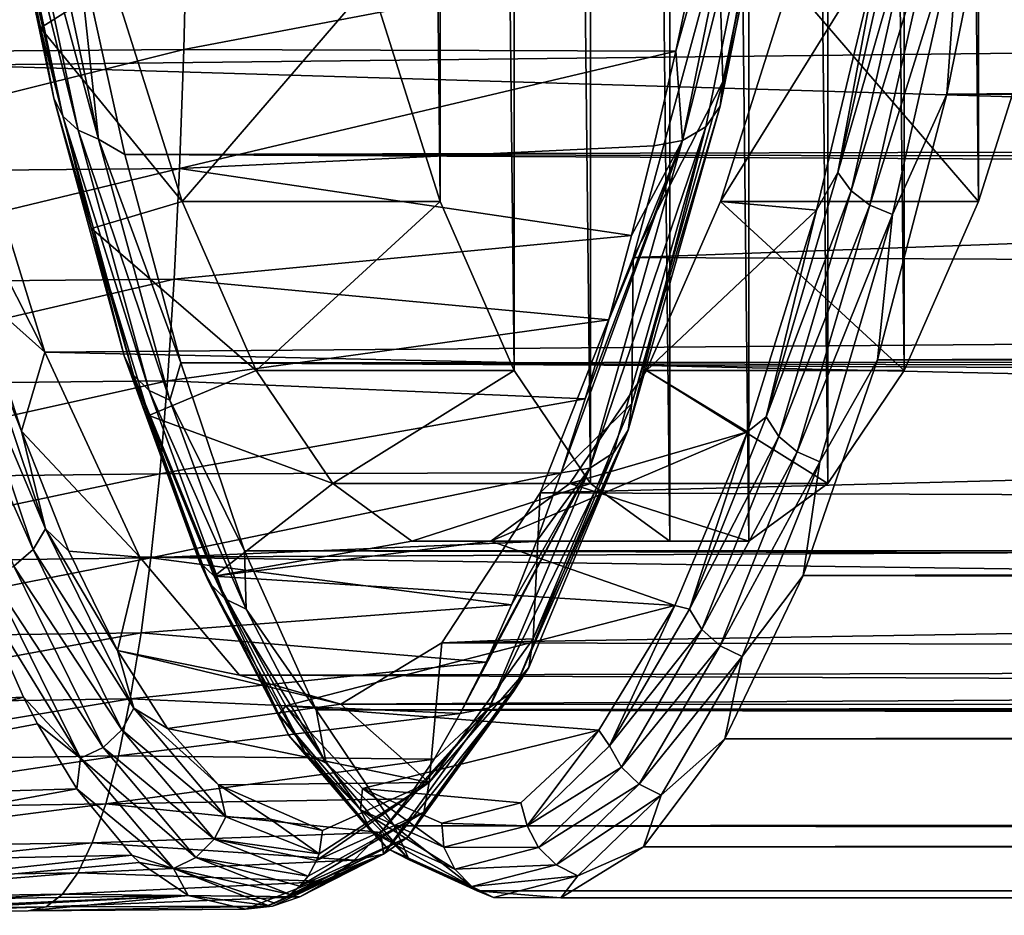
# Model space of a CAD drawing. Header units: metres. Extents: x -237 to 25, y -25 to 25.
# Tile 134 of 165: x -161.65 to -157.89, y -15.3 to -11.88. Entities that reach past the tile are written whole.
import ezdxf

# ---------------------------------------------------------------- set-up
doc = ezdxf.new("R2010")
doc.units = ezdxf.units.M
doc.layers.add('solid_10481232', color=7, linetype='CONTINUOUS')

msp = doc.modelspace()

# ---------------------------------------------------------------- linework, layer by layer
at = {"layer": 'solid_10481232'}
for points in [[(-159.166061, 13.872012, 193.585342), (-159.468079, 13.652127, 191.872498), (-159.166061, -13.872012, 193.585342)], [(-159.166061, 13.872012, 193.585342), (-159.166061, -13.872012, 193.585342), (-158.864334, -13.872012, 195.296524)], [(-158.864334, 13.872012, 195.296524), (-159.166061, 13.872012, 193.585342), (-158.864334, -13.872012, 195.296524)], [(-158.864334, 13.872012, 195.296524), (-158.864334, -13.872012, 195.296524), (-158.562302, -13.652127, 197.009369)], [(-158.562302, 13.652127, 197.009369), (-158.864334, 13.872012, 195.296524), (-158.562302, -13.652127, 197.009369)], [(-159.468079, 13.652127, 191.872498), (-159.760376, 13.22033, 190.214783), (-159.468079, -13.652127, 191.872498)], [(-159.468079, 13.652127, 191.872498), (-159.468079, -13.652127, 191.872498), (-159.166061, -13.872012, 193.585342)], [(-158.562302, 13.652127, 197.009369), (-158.562302, -13.652127, 197.009369), (-158.270004, -13.22033, 198.667068)], [(-158.270004, 13.22033, 198.667068), (-158.562302, 13.652127, 197.009369), (-158.270004, -13.22033, 198.667068)], [(-159.760376, 13.22033, 190.214783), (-160.043335, 12.574659, 188.610077), (-159.760376, -13.22033, 190.214783)], [(-159.760376, 13.22033, 190.214783), (-159.760376, -13.22033, 190.214783), (-159.468079, -13.652127, 191.872498)], [(-158.270004, 13.22033, 198.667068), (-158.270004, -13.22033, 198.667068), (-157.987061, -12.574659, 200.27179)], [(-157.987061, 12.574659, 200.27179), (-158.270004, 13.22033, 198.667068), (-157.987061, -12.574659, 200.27179)], [(-160.043335, 12.574659, 188.610077), (-160.307922, 11.737827, 187.109482), (-160.043335, -12.574659, 188.610077)], [(-160.043335, 12.574659, 188.610077), (-160.043335, -12.574659, 188.610077), (-159.760376, -13.22033, 190.214783)], [(-157.987061, 12.574659, 200.27179), (-157.987061, -12.574659, 200.27179), (-157.722458, -11.737827, 201.772369)], [(-160.307922, 11.737827, 187.109482), (-160.307922, -11.737827, 187.109482), (-160.043335, -12.574659, 188.610077)], [(-158.978607, -11.586661, 203.286606), (-158.652817, -10.59077, 205.134216), (-158.963318, -12.11788, 203.373245)], [(-158.963318, -12.11788, 203.373245), (-158.652817, -10.59077, 205.134216), (-158.66127, -10.67285, 205.216629)], [(-133.343292, -11.730408, 181.259506), (-161.891708, -12.054581, 186.765579), (-162.196747, -10.673225, 185.035614)], [(-158.974045, -12.210861, 203.442749), (-158.66127, -10.67285, 205.216629), (-158.713104, -10.741733, 205.295654)], [(-158.963318, -12.11788, 203.373245), (-158.66127, -10.67285, 205.216629), (-158.974045, -12.210861, 203.442749)], [(-158.713104, -10.741733, 205.295654), (-158.80072, -10.787848, 205.35791), (-159.116898, -12.342414, 203.564911)], [(-159.027924, -12.289659, 203.51033), (-158.713104, -10.741733, 205.295654), (-159.116898, -12.342414, 203.564911)], [(-158.974045, -12.210861, 203.442749), (-158.713104, -10.741733, 205.295654), (-159.027924, -12.289659, 203.51033)], [(-158.80072, -10.787848, 205.35791), (-159.062698, -11.62178, 204.522064), (-159.143188, -12.001346, 204.066208)], [(-159.116898, -12.342414, 203.564911), (-158.80072, -10.787848, 205.35791), (-159.143188, -12.001346, 204.066208)], [(-157.863647, -10.962299, 205.002823), (-158.107498, -12.164474, 203.619812), (-23.243961, -11.414783, 180.769424)], [(-158.058853, -11.491296, 204.429626), (-158.107498, -12.164474, 203.619812), (-157.863647, -10.962299, 205.002823)], [(-161.51828, -12.180729, 185.919891), (-161.764343, -11.015859, 184.524399), (-161.484879, -12.248543, 185.864105)], [(-161.51828, -12.180729, 185.919891), (-161.737808, -11.104959, 184.758942), (-161.764343, -11.015859, 184.524399)], [(-161.764343, -11.015859, 184.524399), (-161.732315, -11.077183, 184.460846), (-161.484879, -12.248543, 185.864105)], [(-161.484879, -12.248543, 185.864105), (-161.732315, -11.077183, 184.460846), (-161.426254, -12.302363, 185.814163)], [(-161.732315, -11.077183, 184.460846), (-161.674774, -11.125854, 184.404739), (-161.426254, -12.302363, 185.814163)], [(-161.737808, -11.104959, 184.758942), (-161.56955, -11.912059, 185.713257), (-161.292725, -11.737827, 187.283142)], [(-161.51828, -12.180729, 185.919891), (-161.56955, -11.912059, 185.713257), (-161.737808, -11.104959, 184.758942)], [(-161.674774, -11.125854, 184.404739), (-161.597382, -11.157098, 184.361588), (-161.348175, -12.336913, 185.774979)], [(-161.426254, -12.302363, 185.814163), (-161.674774, -11.125854, 184.404739), (-161.348175, -12.336913, 185.774979)], [(-161.348175, -12.336913, 185.774979), (-161.597382, -11.157098, 184.361588), (-161.432205, -11.557529, 184.764481)], [(-158.270615, -11.34581, 204.338379), (-158.523422, -12.464602, 202.904648), (-158.219116, -11.408978, 204.385132)], [(-158.270615, -11.34581, 204.338379), (-158.360764, -11.590701, 203.911179), (-158.523422, -12.464602, 202.904648)], [(-161.432205, -11.557529, 184.764481), (-26.756039, -11.414783, 160.85144), (-26.63315, -12.004497, 161.548386)], [(-158.523422, -12.464602, 202.904648), (-158.473328, -12.533998, 202.94342), (-158.219116, -11.408978, 204.385132)], [(-158.219116, -11.408978, 204.385132), (-158.473328, -12.533998, 202.94342), (-158.146149, -11.459113, 204.416565)], [(-158.107498, -12.164474, 203.619812), (-23.36685, -12.004497, 180.072479), (-23.243961, -11.414783, 180.769424)], [(-158.473328, -12.533998, 202.94342), (-158.401474, -12.589075, 202.968521), (-158.146149, -11.459113, 204.416565)], [(-158.146149, -11.459113, 204.416565), (-158.401474, -12.589075, 202.968521), (-158.058853, -11.491296, 204.429626)], [(-158.401474, -12.589075, 202.968521), (-158.314896, -12.624432, 202.977509), (-158.058853, -11.491296, 204.429626)], [(-158.058853, -11.491296, 204.429626), (-158.314896, -12.624432, 202.977509), (-158.107498, -12.164474, 203.619812)], [(-163.035019, -11.523438, 205.389984), (-162.969879, -12.010315, 204.780228), (-161.011169, -11.50889, 205.024292)], [(-162.969879, -12.010315, 204.780228), (-161.022186, -11.994982, 204.430374), (-161.011169, -11.50889, 205.024292)], [(-159.062698, -11.62178, 204.522064), (-161.011169, -11.50889, 205.024292), (-161.022186, -11.994982, 204.430374)], [(-161.246979, -12.396035, 185.814941), (-161.432205, -11.557529, 184.764481), (-26.63315, -12.004497, 161.548386)], [(-161.348175, -12.336913, 185.774979), (-161.432205, -11.557529, 184.764481), (-161.246979, -12.396035, 185.814941)], [(-159.305817, -12.788869, 201.430908), (-158.978607, -11.586661, 203.286606), (-158.963318, -12.11788, 203.373245)], [(-130.383194, -11.730408, 198.047104), (-158.978607, -11.586661, 203.286606), (-159.305817, -12.788869, 201.430908)], [(-158.360764, -11.590701, 203.911179), (-158.707275, -11.737827, 201.94603), (-158.971863, -12.574659, 200.445435)], [(-158.60495, -12.607629, 202.526337), (-158.360764, -11.590701, 203.911179), (-158.971863, -12.574659, 200.445435)], [(-158.523422, -12.464602, 202.904648), (-158.360764, -11.590701, 203.911179), (-158.60495, -12.607629, 202.526337)], [(-159.143188, -12.001346, 204.066208), (-159.062698, -11.62178, 204.522064), (-161.022186, -11.994982, 204.430374)], [(-133.006378, -12.919394, 183.170273), (-161.891708, -12.054581, 186.765579), (-133.343292, -11.730408, 181.259506)], [(-130.383194, -11.730408, 198.047104), (-159.305817, -12.788869, 201.430908), (-130.720108, -12.919394, 196.136353)], [(-161.56955, -11.912059, 185.713257), (-161.028137, -12.574659, 188.783722), (-161.292725, -11.737827, 187.283142)], [(-161.292725, -11.737827, 187.283142), (-161.028137, -12.574659, 188.783722), (-160.307922, -11.737827, 187.109482)], [(-161.028137, -12.574659, 188.783722), (-160.043335, -12.574659, 188.610077), (-160.307922, -11.737827, 187.109482)], [(-158.971863, -12.574659, 200.445435), (-158.707275, -11.737827, 201.94603), (-157.987061, -12.574659, 200.27179)], [(-158.707275, -11.737827, 201.94603), (-157.722458, -11.737827, 201.772369), (-157.987061, -12.574659, 200.27179)], [(-161.56955, -11.912059, 185.713257), (-161.37529, -12.677519, 186.814941), (-161.028137, -12.574659, 188.783722)], [(-161.51828, -12.180729, 185.919891), (-161.37529, -12.677519, 186.814941), (-161.56955, -11.912059, 185.713257)], [(-162.969879, -12.010315, 204.780228), (-162.910797, -12.465657, 204.150803), (-161.022186, -11.994982, 204.430374)], [(-162.910797, -12.465657, 204.150803), (-161.038162, -12.449504, 203.816574), (-161.022186, -11.994982, 204.430374)], [(-159.143188, -12.001346, 204.066208), (-161.022186, -11.994982, 204.430374), (-161.038162, -12.449504, 203.816574)], [(-161.246979, -12.396035, 185.814941), (-26.63315, -12.004497, 161.548386), (-26.504305, -12.550447, 162.279099)], [(-159.226166, -12.362334, 203.596268), (-159.143188, -12.001346, 204.066208), (-161.038162, -12.449504, 203.816574)], [(-159.116898, -12.342414, 203.564911), (-159.143188, -12.001346, 204.066208), (-159.226166, -12.362334, 203.596268)], [(-158.107498, -12.164474, 203.619812), (-23.495695, -12.550447, 179.341766), (-23.36685, -12.004497, 180.072479)], [(-161.891708, -12.054581, 186.765579), (-161.553329, -13.14992, 188.684601), (-161.981094, -12.306995, 186.258606)], [(-133.006378, -12.919394, 183.170273), (-161.553329, -13.14992, 188.684601), (-161.891708, -12.054581, 186.765579)], [(-159.31134, -13.345764, 201.399536), (-158.963318, -12.11788, 203.373245), (-158.974045, -12.210861, 203.442749)], [(-159.305817, -12.788869, 201.430908), (-158.963318, -12.11788, 203.373245), (-159.31134, -13.345764, 201.399536)], [(-161.51828, -12.180729, 185.919891), (-161.484879, -12.248543, 185.864105), (-161.214462, -13.237943, 187.397705)], [(-161.249374, -13.164649, 187.445007), (-161.37529, -12.677519, 186.814941), (-161.51828, -12.180729, 185.919891)], [(-161.249374, -13.164649, 187.445007), (-161.51828, -12.180729, 185.919891), (-161.214462, -13.237943, 187.397705)], [(-158.107498, -12.164474, 203.619812), (-158.372253, -13.179364, 202.118393), (-23.495695, -12.550447, 179.341766)], [(-158.314896, -12.624432, 202.977509), (-158.372253, -13.179364, 202.118393), (-158.107498, -12.164474, 203.619812)], [(-159.324783, -13.448091, 201.45372), (-158.974045, -12.210861, 203.442749), (-159.027924, -12.289659, 203.51033)], [(-159.31134, -13.345764, 201.399536), (-158.974045, -12.210861, 203.442749), (-159.324783, -13.448091, 201.45372)], [(-161.214462, -13.237943, 187.397705), (-161.484879, -12.248543, 185.864105), (-161.154648, -13.296114, 187.354507)], [(-161.484879, -12.248543, 185.864105), (-161.426254, -12.302363, 185.814163), (-161.154648, -13.296114, 187.354507)], [(-159.027924, -12.289659, 203.51033), (-159.116898, -12.342414, 203.564911), (-159.471405, -13.592957, 201.554459)], [(-159.38092, -13.534862, 201.508469), (-159.027924, -12.289659, 203.51033), (-159.471405, -13.592957, 201.554459)], [(-159.324783, -13.448091, 201.45372), (-159.027924, -12.289659, 203.51033), (-159.38092, -13.534862, 201.508469)], [(-161.553329, -13.14992, 188.684601), (-161.815231, -12.916722, 187.19931), (-161.981094, -12.306995, 186.258606)], [(-161.426254, -12.302363, 185.814163), (-161.348175, -12.336913, 185.774979), (-161.075806, -13.333455, 187.319641)], [(-161.154648, -13.296114, 187.354507), (-161.426254, -12.302363, 185.814163), (-161.075806, -13.333455, 187.319641)], [(-161.348175, -12.336913, 185.774979), (-161.246979, -12.396035, 185.814941), (-161.033279, -13.191401, 187.026978)], [(-161.075806, -13.333455, 187.319641), (-161.348175, -12.336913, 185.774979), (-161.033279, -13.191401, 187.026978)], [(-159.311523, -12.704272, 203.112885), (-159.226166, -12.362334, 203.596268), (-161.038162, -12.449504, 203.816574)], [(-159.116898, -12.342414, 203.564911), (-159.488724, -13.328792, 202.109192), (-159.580582, -13.611318, 201.588806)], [(-159.471405, -13.592957, 201.554459), (-159.116898, -12.342414, 203.564911), (-159.580582, -13.611318, 201.588806)], [(-159.116898, -12.342414, 203.564911), (-159.399048, -13.026442, 202.617157), (-159.488724, -13.328792, 202.109192)], [(-159.116898, -12.342414, 203.564911), (-159.311523, -12.704272, 203.112885), (-159.399048, -13.026442, 202.617157)], [(-159.116898, -12.342414, 203.564911), (-159.226166, -12.362334, 203.596268), (-159.311523, -12.704272, 203.112885)], [(-161.246979, -12.396035, 185.814941), (-26.504305, -12.550447, 162.279099), (-26.36998, -13.050658, 163.040894)], [(-161.033279, -13.191401, 187.026978), (-161.246979, -12.396035, 185.814941), (-26.36998, -13.050658, 163.040894)], [(-162.910797, -12.465657, 204.150803), (-162.857712, -12.888516, 203.503845), (-161.038162, -12.449504, 203.816574)], [(-162.857712, -12.888516, 203.503845), (-161.058899, -12.871502, 203.185013), (-161.038162, -12.449504, 203.816574)], [(-159.311523, -12.704272, 203.112885), (-161.038162, -12.449504, 203.816574), (-161.058899, -12.871502, 203.185013)], [(-158.523422, -12.464602, 202.904648), (-158.798004, -13.397632, 201.347351), (-158.473328, -12.533998, 202.94342)], [(-158.523422, -12.464602, 202.904648), (-158.60495, -12.607629, 202.526337), (-158.798004, -13.397632, 201.347351)], [(-158.798004, -13.397632, 201.347351), (-158.749451, -13.472222, 201.377457), (-158.473328, -12.533998, 202.94342)], [(-158.473328, -12.533998, 202.94342), (-158.749451, -13.472222, 201.377457), (-158.401474, -12.589075, 202.968521)], [(-158.372253, -13.179364, 202.118393), (-23.63002, -13.050658, 178.579971), (-23.495695, -12.550447, 179.341766)], [(-161.37529, -12.677519, 186.814941), (-160.745178, -13.22033, 190.388443), (-161.028137, -12.574659, 188.783722)], [(-161.028137, -12.574659, 188.783722), (-160.745178, -13.22033, 190.388443), (-160.043335, -12.574659, 188.610077)], [(-160.745178, -13.22033, 190.388443), (-159.760376, -13.22033, 190.214783), (-160.043335, -12.574659, 188.610077)], [(-159.254822, -13.22033, 198.840714), (-158.971863, -12.574659, 200.445435), (-158.270004, -13.22033, 198.667068)], [(-158.60495, -12.607629, 202.526337), (-158.971863, -12.574659, 200.445435), (-159.254822, -13.22033, 198.840714)], [(-158.971863, -12.574659, 200.445435), (-157.987061, -12.574659, 200.27179), (-158.270004, -13.22033, 198.667068)], [(-158.749451, -13.472222, 201.377457), (-158.678818, -13.531422, 201.395676), (-158.401474, -12.589075, 202.968521)], [(-158.401474, -12.589075, 202.968521), (-158.678818, -13.531422, 201.395676), (-158.314896, -12.624432, 202.977509)], [(-158.868393, -13.454812, 201.032227), (-158.60495, -12.607629, 202.526337), (-159.254822, -13.22033, 198.840714)], [(-158.798004, -13.397632, 201.347351), (-158.60495, -12.607629, 202.526337), (-158.868393, -13.454812, 201.032227)], [(-158.678818, -13.531422, 201.395676), (-158.593018, -13.569424, 201.400253), (-158.314896, -12.624432, 202.977509)], [(-158.314896, -12.624432, 202.977509), (-158.593018, -13.569424, 201.400253), (-158.372253, -13.179364, 202.118393)], [(-161.37529, -12.677519, 186.814941), (-161.155182, -13.391494, 188.063248), (-160.745178, -13.22033, 190.388443)], [(-161.249374, -13.164649, 187.445007), (-161.155182, -13.391494, 188.063248), (-161.37529, -12.677519, 186.814941)], [(-159.399048, -13.026442, 202.617157), (-159.311523, -12.704272, 203.112885), (-161.058899, -12.871502, 203.185013)], [(-159.661057, -13.686832, 199.416183), (-159.305817, -12.788869, 201.430908), (-159.31134, -13.345764, 201.399536)], [(-130.720108, -12.919394, 196.136353), (-159.305817, -12.788869, 201.430908), (-159.661057, -13.686832, 199.416183)], [(-162.857712, -12.888516, 203.503845), (-162.810516, -13.278049, 202.841461), (-161.058899, -12.871502, 203.185013)], [(-162.810516, -13.278049, 202.841461), (-161.084167, -13.260136, 202.537735), (-161.058899, -12.871502, 203.185013)], [(-161.868149, -12.881723, 186.974716), (-161.550018, -13.824773, 188.778931), (-161.917664, -12.955416, 186.938126)], [(-161.641846, -13.451533, 188.182632), (-161.550018, -13.824773, 188.778931), (-161.868149, -12.881723, 186.974716)], [(-161.815231, -12.916722, 187.19931), (-161.641846, -13.451533, 188.182632), (-161.868149, -12.881723, 186.974716)], [(-159.399048, -13.026442, 202.617157), (-161.058899, -12.871502, 203.185013), (-161.084167, -13.260136, 202.537735)], [(-161.553329, -13.14992, 188.684601), (-161.641846, -13.451533, 188.182632), (-161.815231, -12.916722, 187.19931)], [(-132.641266, -13.790313, 185.240906), (-161.553329, -13.14992, 188.684601), (-133.006378, -12.919394, 183.170273)], [(-130.720108, -12.919394, 196.136353), (-159.661057, -13.686832, 199.416183), (-131.08522, -13.790313, 194.065704)], [(-161.917664, -12.955416, 186.938126), (-161.597702, -13.903893, 188.752716), (-161.992477, -13.015184, 186.914551)], [(-161.550018, -13.824773, 188.778931), (-161.597702, -13.903893, 188.752716), (-161.917664, -12.955416, 186.938126)], [(-161.597702, -13.903893, 188.752716), (-161.671036, -13.968065, 188.737564), (-161.992477, -13.015184, 186.914551)], [(-159.488724, -13.328792, 202.109192), (-159.399048, -13.026442, 202.617157), (-161.084167, -13.260136, 202.537735)], [(-161.033279, -13.191401, 187.026978), (-26.36998, -13.050658, 163.040894), (-26.230648, -13.503176, 163.831085)], [(-158.372253, -13.179364, 202.118393), (-23.769352, -13.503176, 177.78978), (-23.63002, -13.050658, 178.579971)], [(-161.553329, -13.14992, 188.684601), (-161.189789, -13.93271, 190.746323), (-161.641846, -13.451533, 188.182632)], [(-132.641266, -13.790313, 185.240906), (-161.189789, -13.93271, 190.746323), (-161.553329, -13.14992, 188.684601)], [(-160.961578, -13.952905, 189.077118), (-161.155182, -13.391494, 188.063248), (-161.249374, -13.164649, 187.445007)], [(-161.249374, -13.164649, 187.445007), (-161.214462, -13.237943, 187.397705), (-160.925079, -14.030587, 189.03891)], [(-160.961578, -13.952905, 189.077118), (-161.249374, -13.164649, 187.445007), (-160.925079, -14.030587, 189.03891)], [(-161.075806, -13.333455, 187.319641), (-161.033279, -13.191401, 187.026978), (-160.79039, -13.908961, 188.404404)], [(-161.033279, -13.191401, 187.026978), (-26.230648, -13.503176, 163.831085), (-26.086823, -13.906404, 164.646759)], [(-160.79039, -13.908961, 188.404404), (-161.033279, -13.191401, 187.026978), (-26.086823, -13.906404, 164.646759)], [(-158.372253, -13.179364, 202.118393), (-158.655991, -14.003467, 200.509216), (-23.769352, -13.503176, 177.78978)], [(-158.593018, -13.569424, 201.400253), (-158.655991, -14.003467, 200.509216), (-158.372253, -13.179364, 202.118393)], [(-160.925079, -14.030587, 189.03891), (-161.214462, -13.237943, 187.397705), (-160.863983, -14.09224, 189.00293)], [(-161.214462, -13.237943, 187.397705), (-161.154648, -13.296114, 187.354507), (-160.863983, -14.09224, 189.00293)], [(-161.155182, -13.391494, 188.063248), (-160.452881, -13.652127, 192.046143), (-160.745178, -13.22033, 190.388443)], [(-160.745178, -13.22033, 190.388443), (-160.452881, -13.652127, 192.046143), (-159.760376, -13.22033, 190.214783)], [(-160.452881, -13.652127, 192.046143), (-159.468079, -13.652127, 191.872498), (-159.760376, -13.22033, 190.214783)], [(-159.547119, -13.652127, 197.183014), (-159.254822, -13.22033, 198.840714), (-158.562302, -13.652127, 197.009369)], [(-158.868393, -13.454812, 201.032227), (-159.254822, -13.22033, 198.840714), (-159.547119, -13.652127, 197.183014)], [(-159.254822, -13.22033, 198.840714), (-158.270004, -13.22033, 198.667068), (-158.562302, -13.652127, 197.009369)], [(-162.810516, -13.278049, 202.841461), (-162.769135, -13.633812, 202.165649), (-161.084167, -13.260136, 202.537735)], [(-162.769135, -13.633812, 202.165649), (-161.11377, -13.615006, 201.87674), (-161.084167, -13.260136, 202.537735)], [(-159.488724, -13.328792, 202.109192), (-161.084167, -13.260136, 202.537735), (-161.11377, -13.615006, 201.87674)], [(-160.863983, -14.09224, 189.00293), (-161.154648, -13.296114, 187.354507), (-160.784317, -14.131819, 188.972702)], [(-161.154648, -13.296114, 187.354507), (-161.075806, -13.333455, 187.319641), (-160.784317, -14.131819, 188.972702)], [(-159.580582, -13.611318, 201.588806), (-159.488724, -13.328792, 202.109192), (-161.11377, -13.615006, 201.87674)], [(-160.784317, -14.131819, 188.972702), (-161.075806, -13.333455, 187.319641), (-160.79039, -13.908961, 188.404404)], [(-159.688339, -14.244696, 199.261459), (-159.31134, -13.345764, 201.399536), (-159.324783, -13.448091, 201.45372)], [(-159.661057, -13.686832, 199.416183), (-159.31134, -13.345764, 201.399536), (-159.688339, -14.244696, 199.261459)], [(-161.155182, -13.391494, 188.063248), (-160.906265, -14.00516, 189.47493), (-160.452881, -13.652127, 192.046143)], [(-160.961578, -13.952905, 189.077118), (-160.906265, -14.00516, 189.47493), (-161.155182, -13.391494, 188.063248)], [(-158.798004, -13.397632, 201.347351), (-159.090302, -14.131026, 199.689728), (-158.749451, -13.472222, 201.377457)], [(-158.798004, -13.397632, 201.347351), (-158.868393, -13.454812, 201.032227), (-159.090302, -14.131026, 199.689728)], [(-161.641846, -13.451533, 188.182632), (-161.461456, -13.910014, 189.205597), (-161.550018, -13.824773, 188.778931)], [(-161.189789, -13.93271, 190.746323), (-161.461456, -13.910014, 189.205597), (-161.641846, -13.451533, 188.182632)], [(-158.868393, -13.454812, 201.032227), (-159.547119, -13.652127, 197.183014), (-159.849136, -13.872012, 195.470169)], [(-159.146454, -14.117904, 199.455261), (-158.868393, -13.454812, 201.032227), (-159.849136, -13.872012, 195.470169)], [(-159.324783, -13.448091, 201.45372), (-159.38092, -13.534862, 201.508469), (-159.763397, -14.446667, 199.339386)], [(-159.704803, -14.354059, 199.298553), (-159.324783, -13.448091, 201.45372), (-159.763397, -14.446667, 199.339386)], [(-159.688339, -14.244696, 199.261459), (-159.324783, -13.448091, 201.45372), (-159.704803, -14.354059, 199.298553)], [(-159.090302, -14.131026, 199.689728), (-158.868393, -13.454812, 201.032227), (-159.146454, -14.117904, 199.455261)], [(-159.090302, -14.131026, 199.689728), (-159.043365, -14.2097, 199.710602), (-158.749451, -13.472222, 201.377457)], [(-158.749451, -13.472222, 201.377457), (-159.043365, -14.2097, 199.710602), (-158.678818, -13.531422, 201.395676)], [(-159.38092, -13.534862, 201.508469), (-159.471405, -13.592957, 201.554459), (-159.855515, -14.50867, 199.376068)], [(-159.763397, -14.446667, 199.339386), (-159.38092, -13.534862, 201.508469), (-159.855515, -14.50867, 199.376068)], [(-159.043365, -14.2097, 199.710602), (-158.974014, -14.272139, 199.721497), (-158.678818, -13.531422, 201.395676)], [(-158.678818, -13.531422, 201.395676), (-158.974014, -14.272139, 199.721497), (-158.593018, -13.569424, 201.400253)], [(-158.655991, -14.003467, 200.509216), (-23.913177, -13.906404, 176.974121), (-23.769352, -13.503176, 177.78978)], [(-158.974014, -14.272139, 199.721497), (-158.889038, -14.312222, 199.721375), (-158.593018, -13.569424, 201.400253)], [(-158.593018, -13.569424, 201.400253), (-158.889038, -14.312222, 199.721375), (-158.655991, -14.003467, 200.509216)], [(-159.580582, -13.611318, 201.588806), (-161.11377, -13.615006, 201.87674), (-161.147522, -13.935829, 201.203934)], [(-159.674561, -13.873581, 201.056473), (-159.580582, -13.611318, 201.588806), (-161.147522, -13.935829, 201.203934)], [(-159.471405, -13.592957, 201.554459), (-159.867645, -14.333656, 199.962601), (-159.966278, -14.530354, 199.403763)], [(-159.855515, -14.50867, 199.376068), (-159.471405, -13.592957, 201.554459), (-159.966278, -14.530354, 199.403763)], [(-159.471405, -13.592957, 201.554459), (-159.77034, -14.114632, 200.513809), (-159.867645, -14.333656, 199.962601)], [(-159.471405, -13.592957, 201.554459), (-159.674561, -13.873581, 201.056473), (-159.77034, -14.114632, 200.513809)], [(-159.471405, -13.592957, 201.554459), (-159.580582, -13.611318, 201.588806), (-159.674561, -13.873581, 201.056473)], [(-162.769135, -13.633812, 202.165649), (-162.73349, -13.955465, 201.478378), (-161.11377, -13.615006, 201.87674)], [(-162.73349, -13.955465, 201.478378), (-161.147522, -13.935829, 201.203934), (-161.11377, -13.615006, 201.87674)], [(-160.906265, -14.00516, 189.47493), (-160.150864, -13.872012, 193.758987), (-160.452881, -13.652127, 192.046143)], [(-160.452881, -13.652127, 192.046143), (-160.150864, -13.872012, 193.758987), (-159.468079, -13.652127, 191.872498)], [(-160.150864, -13.872012, 193.758987), (-159.166061, -13.872012, 193.585342), (-159.468079, -13.652127, 191.872498)], [(-159.849136, -13.872012, 195.470169), (-159.547119, -13.652127, 197.183014), (-158.864334, -13.872012, 195.296524)], [(-159.547119, -13.652127, 197.183014), (-158.562302, -13.652127, 197.009369), (-158.864334, -13.872012, 195.296524)], [(-160.036179, -14.259927, 197.288773), (-159.661057, -13.686832, 199.416183), (-159.688339, -14.244696, 199.261459)], [(-131.08522, -13.790313, 194.065704), (-159.661057, -13.686832, 199.416183), (-160.036179, -14.259927, 197.288773)], [(-132.257034, -14.321522, 187.419983), (-161.189789, -13.93271, 190.746323), (-132.641266, -13.790313, 185.240906)], [(-131.08522, -13.790313, 194.065704), (-160.036179, -14.259927, 197.288773), (-131.469437, -14.321522, 191.886642)], [(-161.550018, -13.824773, 188.778931), (-161.21257, -14.509213, 190.692642), (-161.597702, -13.903893, 188.752716)], [(-161.275375, -14.289221, 190.260925), (-161.21257, -14.509213, 190.692642), (-161.550018, -13.824773, 188.778931)], [(-161.461456, -13.910014, 189.205597), (-161.275375, -14.289221, 190.260925), (-161.550018, -13.824773, 188.778931)], [(-159.77034, -14.114632, 200.513809), (-159.674561, -13.873581, 201.056473), (-161.147522, -13.935829, 201.203934)], [(-160.906265, -14.00516, 189.47493), (-159.849136, -13.872012, 195.470169), (-160.150864, -13.872012, 193.758987)], [(-160.906265, -14.00516, 189.47493), (-159.146454, -14.117904, 199.455261), (-159.849136, -13.872012, 195.470169)], [(-160.150864, -13.872012, 193.758987), (-159.849136, -13.872012, 195.470169), (-159.166061, -13.872012, 193.585342)], [(-159.849136, -13.872012, 195.470169), (-158.864334, -13.872012, 195.296524), (-159.166061, -13.872012, 193.585342)], [(-161.597702, -13.903893, 188.752716), (-161.258347, -14.59222, 190.677292), (-161.671036, -13.968065, 188.737564)], [(-161.21257, -14.509213, 190.692642), (-161.258347, -14.59222, 190.677292), (-161.597702, -13.903893, 188.752716)], [(-161.189789, -13.93271, 190.746323), (-161.275375, -14.289221, 190.260925), (-161.461456, -13.910014, 189.205597)], [(-160.79039, -13.908961, 188.404404), (-26.086823, -13.906404, 164.646759), (-25.939037, -14.258965, 165.484894)], [(-160.516205, -14.516039, 189.959412), (-160.79039, -13.908961, 188.404404), (-25.939037, -14.258965, 165.484894)], [(-160.784317, -14.131819, 188.972702), (-160.79039, -13.908961, 188.404404), (-160.516205, -14.516039, 189.959412)], [(-158.655991, -14.003467, 200.509216), (-24.060963, -14.258965, 176.135986), (-23.913177, -13.906404, 176.974121)], [(-162.73349, -13.955465, 201.478378), (-162.703476, -14.242671, 200.781616), (-161.147522, -13.935829, 201.203934)], [(-162.703476, -14.242671, 200.781616), (-161.185211, -14.222318, 200.521286), (-161.147522, -13.935829, 201.203934)], [(-161.189789, -13.93271, 190.746323), (-160.809845, -14.384294, 192.901123), (-161.275375, -14.289221, 190.260925)], [(-132.257034, -14.321522, 187.419983), (-160.809845, -14.384294, 192.901123), (-161.189789, -13.93271, 190.746323)], [(-159.77034, -14.114632, 200.513809), (-161.147522, -13.935829, 201.203934), (-161.185211, -14.222318, 200.521286)], [(-160.659195, -14.533626, 190.792038), (-160.961578, -13.952905, 189.077118), (-160.621002, -14.614541, 190.763382)], [(-160.961578, -13.952905, 189.077118), (-160.925079, -14.030587, 189.03891), (-160.621002, -14.614541, 190.763382)], [(-160.659195, -14.533626, 190.792038), (-160.906265, -14.00516, 189.47493), (-160.961578, -13.952905, 189.077118)], [(-161.671036, -13.968065, 188.737564), (-161.330139, -14.659543, 190.670944), (-161.758667, -14.007351, 188.73584)], [(-161.258347, -14.59222, 190.677292), (-161.330139, -14.659543, 190.670944), (-161.671036, -13.968065, 188.737564)], [(-161.758667, -14.007351, 188.73584), (-161.416809, -14.700757, 190.674606), (-161.829483, -14.029058, 188.765778)], [(-161.330139, -14.659543, 190.670944), (-161.416809, -14.700757, 190.674606), (-161.758667, -14.007351, 188.73584)], [(-160.906265, -14.00516, 189.47493), (-160.632553, -14.50046, 191.027191), (-159.146454, -14.117904, 199.455261)], [(-160.659195, -14.533626, 190.792038), (-160.632553, -14.50046, 191.027191), (-160.906265, -14.00516, 189.47493)], [(-158.655991, -14.003467, 200.509216), (-158.955368, -14.626968, 198.81131), (-24.060963, -14.258965, 176.135986)], [(-158.889038, -14.312222, 199.721375), (-158.955368, -14.626968, 198.81131), (-158.655991, -14.003467, 200.509216)], [(-161.829483, -14.029058, 188.765778), (-161.63472, -14.46797, 189.897263), (-163.245422, -14.536115, 190.137787)], [(-161.416809, -14.700757, 190.674606), (-161.63472, -14.46797, 189.897263), (-161.829483, -14.029058, 188.765778)], [(-160.621002, -14.614541, 190.763382), (-160.925079, -14.030587, 189.03891), (-160.558578, -14.678761, 190.73497)], [(-160.925079, -14.030587, 189.03891), (-160.863983, -14.09224, 189.00293), (-160.558578, -14.678761, 190.73497)], [(-160.558578, -14.678761, 190.73497), (-160.863983, -14.09224, 189.00293), (-160.478058, -14.719985, 190.70961)], [(-160.863983, -14.09224, 189.00293), (-160.784317, -14.131819, 188.972702), (-160.478058, -14.719985, 190.70961)], [(-159.867645, -14.333656, 199.962601), (-159.77034, -14.114632, 200.513809), (-161.185211, -14.222318, 200.521286)], [(-160.478058, -14.719985, 190.70961), (-160.784317, -14.131819, 188.972702), (-160.516205, -14.516039, 189.959412)], [(-160.632553, -14.50046, 191.027191), (-159.437195, -14.594324, 197.806442), (-159.146454, -14.117904, 199.455261)], [(-159.39592, -14.653989, 197.956436), (-159.146454, -14.117904, 199.455261), (-159.437195, -14.594324, 197.806442)], [(-159.090302, -14.131026, 199.689728), (-159.146454, -14.117904, 199.455261), (-159.39592, -14.653989, 197.956436)], [(-159.090302, -14.131026, 199.689728), (-159.39592, -14.653989, 197.956436), (-159.043365, -14.2097, 199.710602)], [(-159.39592, -14.653989, 197.956436), (-159.350693, -14.735574, 197.967667), (-159.043365, -14.2097, 199.710602)], [(-159.043365, -14.2097, 199.710602), (-159.350693, -14.735574, 197.967667), (-158.974014, -14.272139, 199.721497)], [(-162.703476, -14.242671, 200.781616), (-162.679047, -14.49515, 200.077271), (-161.185211, -14.222318, 200.521286)], [(-162.679047, -14.49515, 200.077271), (-161.226669, -14.474252, 199.830643), (-161.185211, -14.222318, 200.521286)], [(-159.867645, -14.333656, 199.962601), (-161.185211, -14.222318, 200.521286), (-161.226669, -14.474252, 199.830643)], [(-160.085342, -14.793255, 197.009964), (-159.688339, -14.244696, 199.261459), (-159.704803, -14.354059, 199.298553)], [(-160.036179, -14.259927, 197.288773), (-159.688339, -14.244696, 199.261459), (-160.085342, -14.793255, 197.009964)], [(-161.275375, -14.289221, 190.260925), (-161.084534, -14.587338, 191.343262), (-161.21257, -14.509213, 190.692642)], [(-160.422226, -14.494301, 195.099442), (-161.084534, -14.587338, 191.343262), (-161.275375, -14.289221, 190.260925)], [(-160.809845, -14.384294, 192.901123), (-160.422226, -14.494301, 195.099442), (-161.275375, -14.289221, 190.260925)], [(-160.516205, -14.516039, 189.959412), (-25.939037, -14.258965, 165.484894), (-25.787828, -14.55949, 166.342438)], [(-160.422226, -14.494301, 195.099442), (-160.036179, -14.259927, 197.288773), (-160.085342, -14.793255, 197.009964)], [(-131.469437, -14.321522, 191.886642), (-160.036179, -14.259927, 197.288773), (-160.422226, -14.494301, 195.099442)], [(-159.350693, -14.735574, 197.967667), (-159.2827, -14.800324, 197.970917), (-158.974014, -14.272139, 199.721497)], [(-158.974014, -14.272139, 199.721497), (-159.2827, -14.800324, 197.970917), (-158.889038, -14.312222, 199.721375)], [(-158.955368, -14.626968, 198.81131), (-24.212172, -14.55949, 175.278427), (-24.060963, -14.258965, 176.135986)], [(-131.863235, -14.5, 189.653305), (-160.809845, -14.384294, 192.901123), (-132.257034, -14.321522, 187.419983)], [(-131.469437, -14.321522, 191.886642), (-160.422226, -14.494301, 195.099442), (-131.863235, -14.5, 189.653305)], [(-159.2827, -14.800324, 197.970917), (-159.198593, -14.841889, 197.965866), (-158.889038, -14.312222, 199.721375)], [(-158.889038, -14.312222, 199.721375), (-159.198593, -14.841889, 197.965866), (-158.955368, -14.626968, 198.81131)], [(-159.966278, -14.530354, 199.403763), (-159.867645, -14.333656, 199.962601), (-161.226669, -14.474252, 199.830643)], [(-159.704803, -14.354059, 199.298553), (-159.763397, -14.446667, 199.339386), (-160.165939, -15.002611, 197.056519)], [(-160.104752, -14.906448, 197.030304), (-159.704803, -14.354059, 199.298553), (-160.165939, -15.002611, 197.056519)], [(-160.085342, -14.793255, 197.009964), (-159.704803, -14.354059, 199.298553), (-160.104752, -14.906448, 197.030304)], [(-131.863235, -14.5, 189.653305), (-160.422226, -14.494301, 195.099442), (-160.809845, -14.384294, 192.901123)], [(-163.163834, -14.868418, 191.334259), (-163.245422, -14.536115, 190.137787), (-161.63472, -14.46797, 189.897263)], [(-161.581329, -14.570025, 190.206482), (-163.163834, -14.868418, 191.334259), (-161.63472, -14.46797, 189.897263)], [(-162.679047, -14.49515, 200.077271), (-162.660126, -14.712871, 199.366989), (-161.226669, -14.474252, 199.830643)], [(-162.660126, -14.712871, 199.366989), (-161.271713, -14.691673, 199.133636), (-161.226669, -14.474252, 199.830643)], [(-161.416809, -14.700757, 190.674606), (-161.581329, -14.570025, 190.206482), (-161.63472, -14.46797, 189.897263)], [(-159.966278, -14.530354, 199.403763), (-161.226669, -14.474252, 199.830643), (-161.271713, -14.691673, 199.133636)], [(-159.763397, -14.446667, 199.339386), (-159.855515, -14.50867, 199.376068), (-160.259781, -15.066995, 197.083405)], [(-160.165939, -15.002611, 197.056519), (-159.763397, -14.446667, 199.339386), (-160.259781, -15.066995, 197.083405)], [(-161.21257, -14.509213, 190.692642), (-160.862228, -14.925176, 192.679504), (-161.258347, -14.59222, 190.677292)], [(-160.889603, -14.802986, 192.448792), (-160.862228, -14.925176, 192.679504), (-161.21257, -14.509213, 190.692642)], [(-161.084534, -14.587338, 191.343262), (-160.889603, -14.802986, 192.448792), (-161.21257, -14.509213, 190.692642)], [(-160.422226, -14.494301, 195.099442), (-160.085342, -14.793255, 197.009964), (-161.084534, -14.587338, 191.343262)], [(-160.346725, -14.897839, 192.564163), (-160.632553, -14.50046, 191.027191), (-160.659195, -14.533626, 190.792038)], [(-160.632553, -14.50046, 191.027191), (-160.339935, -14.816044, 192.686676), (-159.437195, -14.594324, 197.806442)], [(-160.346725, -14.897839, 192.564163), (-160.339935, -14.816044, 192.686676), (-160.632553, -14.50046, 191.027191)], [(-160.516205, -14.516039, 189.959412), (-25.787828, -14.55949, 166.342438), (-25.633738, -14.806802, 167.216339)], [(-160.218781, -14.959639, 191.646149), (-160.516205, -14.516039, 189.959412), (-25.633738, -14.806802, 167.216339)], [(-160.478058, -14.719985, 190.70961), (-160.516205, -14.516039, 189.959412), (-160.218781, -14.959639, 191.646149)], [(-159.855515, -14.50867, 199.376068), (-160.167114, -14.856005, 198.265823), (-160.269012, -14.984493, 197.688461)], [(-160.259781, -15.066995, 197.083405), (-159.855515, -14.50867, 199.376068), (-160.269012, -14.984493, 197.688461)], [(-159.855515, -14.50867, 199.376068), (-160.066147, -14.70455, 198.837891), (-160.167114, -14.856005, 198.265823)], [(-159.855515, -14.50867, 199.376068), (-159.966278, -14.530354, 199.403763), (-160.066147, -14.70455, 198.837891)], [(-160.066147, -14.70455, 198.837891), (-159.966278, -14.530354, 199.403763), (-161.271713, -14.691673, 199.133636)], [(-160.346725, -14.897839, 192.564163), (-160.659195, -14.533626, 190.792038), (-160.306793, -14.980782, 192.54538)], [(-160.659195, -14.533626, 190.792038), (-160.621002, -14.614541, 190.763382), (-160.306793, -14.980782, 192.54538)], [(-161.581329, -14.570025, 190.206482), (-161.431229, -14.817523, 191.073364), (-163.163834, -14.868418, 191.334259)], [(-161.416809, -14.700757, 190.674606), (-161.431229, -14.817523, 191.073364), (-161.581329, -14.570025, 190.206482)], [(-161.258347, -14.59222, 190.677292), (-160.906036, -15.010536, 192.675369), (-161.330139, -14.659543, 190.670944)], [(-160.862228, -14.925176, 192.679504), (-160.906036, -15.010536, 192.675369), (-161.258347, -14.59222, 190.677292)], [(-161.084534, -14.587338, 191.343262), (-160.085342, -14.793255, 197.009964), (-160.889603, -14.802986, 192.448792)], [(-158.955368, -14.626968, 198.81131), (-24.366262, -14.806802, 174.404541), (-24.212172, -14.55949, 175.278427)], [(-160.306793, -14.980782, 192.54538), (-160.621002, -14.614541, 190.763382), (-160.242996, -15.04661, 192.524796)], [(-160.621002, -14.614541, 190.763382), (-160.558578, -14.678761, 190.73497), (-160.242996, -15.04661, 192.524796)], [(-160.339935, -14.816044, 192.686676), (-159.73497, -14.870919, 196.117661), (-159.437195, -14.594324, 197.806442)], [(-159.710327, -14.958501, 196.173325), (-159.437195, -14.594324, 197.806442), (-159.73497, -14.870919, 196.117661)], [(-159.39592, -14.653989, 197.956436), (-159.437195, -14.594324, 197.806442), (-159.710327, -14.958501, 196.173325)], [(-158.955368, -14.626968, 198.81131), (-159.265762, -15.039138, 197.050995), (-24.366262, -14.806802, 174.404541)], [(-159.198593, -14.841889, 197.965866), (-159.265762, -15.039138, 197.050995), (-158.955368, -14.626968, 198.81131)], [(-161.330139, -14.659543, 190.670944), (-160.976212, -15.079768, 192.678146), (-161.416809, -14.700757, 190.674606)], [(-160.906036, -15.010536, 192.675369), (-160.976212, -15.079768, 192.678146), (-161.330139, -14.659543, 190.670944)], [(-159.39592, -14.653989, 197.956436), (-159.710327, -14.958501, 196.173325), (-159.350693, -14.735574, 197.967667)], [(-162.660126, -14.712871, 199.366989), (-162.646698, -14.895872, 198.652328), (-161.271713, -14.691673, 199.133636)], [(-162.646698, -14.895872, 198.652328), (-161.320251, -14.8747, 198.431778), (-161.271713, -14.691673, 199.133636)], [(-161.416809, -14.700757, 190.674606), (-161.061905, -15.122149, 192.687378), (-161.431229, -14.817523, 191.073364)], [(-160.976212, -15.079768, 192.678146), (-161.061905, -15.122149, 192.687378), (-161.416809, -14.700757, 190.674606)], [(-160.066147, -14.70455, 198.837891), (-161.271713, -14.691673, 199.133636), (-161.320251, -14.8747, 198.431778)], [(-160.167114, -14.856005, 198.265823), (-160.066147, -14.70455, 198.837891), (-161.320251, -14.8747, 198.431778)], [(-160.242996, -15.04661, 192.524796), (-160.558578, -14.678761, 190.73497), (-160.161575, -15.088867, 192.504456)], [(-160.558578, -14.678761, 190.73497), (-160.478058, -14.719985, 190.70961), (-160.161575, -15.088867, 192.504456)], [(-160.161575, -15.088867, 192.504456), (-160.478058, -14.719985, 190.70961), (-160.218781, -14.959639, 191.646149)], [(-159.710327, -14.958501, 196.173325), (-159.666855, -15.04178, 196.174622), (-159.350693, -14.735574, 197.967667)], [(-159.350693, -14.735574, 197.967667), (-159.666855, -15.04178, 196.174622), (-159.2827, -14.800324, 197.970917)], [(-163.163834, -14.868418, 191.334259), (-161.431229, -14.817523, 191.073364), (-163.010223, -15.107698, 192.556183)], [(-161.431229, -14.817523, 191.073364), (-161.2211, -15.071095, 192.280075), (-163.010223, -15.107698, 192.556183)], [(-161.061905, -15.122149, 192.687378), (-161.2211, -15.071095, 192.280075), (-161.431229, -14.817523, 191.073364)], [(-160.889603, -14.802986, 192.448792), (-160.085342, -14.793255, 197.009964), (-160.492462, -14.977277, 194.701096)], [(-160.889603, -14.802986, 192.448792), (-160.492462, -14.977277, 194.701096), (-160.692245, -14.932964, 193.568054)], [(-160.889603, -14.802986, 192.448792), (-160.692245, -14.932964, 193.568054), (-160.862228, -14.925176, 192.679504)], [(-160.085342, -14.793255, 197.009964), (-160.104752, -14.906448, 197.030304), (-160.514801, -15.09165, 194.704895)], [(-160.505737, -15.066102, 194.703308), (-160.085342, -14.793255, 197.009964), (-160.514801, -15.09165, 194.704895)], [(-160.505737, -15.066102, 194.703308), (-160.492462, -14.977277, 194.701096), (-160.085342, -14.793255, 197.009964)], [(-160.028839, -15.040302, 194.366928), (-160.339935, -14.816044, 192.686676), (-160.346725, -14.897839, 192.564163)], [(-160.339935, -14.816044, 192.686676), (-160.036697, -14.948432, 194.406448), (-159.73497, -14.870919, 196.117661)], [(-160.028839, -15.040302, 194.366928), (-160.036697, -14.948432, 194.406448), (-160.339935, -14.816044, 192.686676)], [(-160.218781, -14.959639, 191.646149), (-25.633738, -14.806802, 167.216339), (-25.477337, -15.000139, 168.103333)], [(-159.666855, -15.04178, 196.174622), (-159.60025, -15.107877, 196.169998), (-159.2827, -14.800324, 197.970917)], [(-159.2827, -14.800324, 197.970917), (-159.60025, -15.107877, 196.169998), (-159.198593, -14.841889, 197.965866)], [(-159.265762, -15.039138, 197.050995), (-24.522663, -15.000139, 173.517548), (-24.366262, -14.806802, 174.404541)], [(-159.60025, -15.107877, 196.169998), (-159.517029, -15.150306, 196.159882), (-159.198593, -14.841889, 197.965866)], [(-159.198593, -14.841889, 197.965866), (-159.517029, -15.150306, 196.159882), (-159.265762, -15.039138, 197.050995)], [(-162.646698, -14.895872, 198.652328), (-162.63884, -15.044215, 197.934647), (-161.320251, -14.8747, 198.431778)], [(-162.63884, -15.044215, 197.934647), (-161.372177, -15.023471, 197.72641), (-161.320251, -14.8747, 198.431778)], [(-160.269012, -14.984493, 197.688461), (-161.320251, -14.8747, 198.431778), (-161.372177, -15.023471, 197.72641)], [(-160.269012, -14.984493, 197.688461), (-160.167114, -14.856005, 198.265823), (-161.320251, -14.8747, 198.431778)], [(-159.710327, -14.958501, 196.173325), (-159.73497, -14.870919, 196.117661), (-160.036697, -14.948432, 194.406448)], [(-160.862228, -14.925176, 192.679504), (-160.505737, -15.066102, 194.703308), (-160.906036, -15.010536, 192.675369)], [(-160.692245, -14.932964, 193.568054), (-160.505737, -15.066102, 194.703308), (-160.862228, -14.925176, 192.679504)], [(-160.104752, -14.906448, 197.030304), (-160.165939, -15.002611, 197.056519), (-160.578629, -15.188999, 194.71611)], [(-160.547455, -15.151562, 194.710632), (-160.104752, -14.906448, 197.030304), (-160.578629, -15.188999, 194.71611)], [(-160.547455, -15.151562, 194.710632), (-160.514801, -15.09165, 194.704895), (-160.104752, -14.906448, 197.030304)], [(-160.028839, -15.040302, 194.366928), (-160.346725, -14.897839, 192.564163), (-159.987137, -15.124038, 194.35817)], [(-160.346725, -14.897839, 192.564163), (-160.306793, -14.980782, 192.54538), (-159.987137, -15.124038, 194.35817)], [(-160.692245, -14.932964, 193.568054), (-160.492462, -14.977277, 194.701096), (-160.505737, -15.066102, 194.703308)], [(-160.218781, -14.959639, 191.646149), (-25.477337, -15.000139, 168.103333), (-25.319197, -15.138804, 169.000183)], [(-159.902176, -15.20746, 193.441757), (-160.218781, -14.959639, 191.646149), (-25.319197, -15.138804, 169.000183)], [(-160.161575, -15.088867, 192.504456), (-160.218781, -14.959639, 191.646149), (-159.902176, -15.20746, 193.441757)], [(-159.710327, -14.958501, 196.173325), (-160.036697, -14.948432, 194.406448), (-160.028839, -15.040302, 194.366928)], [(-159.710327, -14.958501, 196.173325), (-160.028839, -15.040302, 194.366928), (-159.666855, -15.04178, 196.174622)], [(-160.371674, -15.089836, 197.106674), (-160.269012, -14.984493, 197.688461), (-161.372177, -15.023471, 197.72641)], [(-160.165939, -15.002611, 197.056519), (-160.259781, -15.066995, 197.083405), (-160.67424, -15.254177, 194.732941)], [(-160.615295, -15.220736, 194.722565), (-160.165939, -15.002611, 197.056519), (-160.67424, -15.254177, 194.732941)], [(-160.615295, -15.220736, 194.722565), (-160.578629, -15.188999, 194.71611), (-160.165939, -15.002611, 197.056519)], [(-160.259781, -15.066995, 197.083405), (-160.269012, -14.984493, 197.688461), (-160.371674, -15.089836, 197.106674)], [(-159.987137, -15.124038, 194.35817), (-160.306793, -14.980782, 192.54538), (-159.921936, -15.190495, 194.345566)], [(-160.306793, -14.980782, 192.54538), (-160.242996, -15.04661, 192.524796), (-159.921936, -15.190495, 194.345566)], [(-159.265762, -15.039138, 197.050995), (-24.680803, -15.138804, 172.620682), (-24.522663, -15.000139, 173.517548)], [(-162.63884, -15.044215, 197.934647), (-162.636627, -15.158115, 197.215271), (-161.372177, -15.023471, 197.72641)], [(-162.636627, -15.158115, 197.215271), (-161.427475, -15.138217, 197.018768), (-161.372177, -15.023471, 197.72641)], [(-160.371674, -15.089836, 197.106674), (-161.372177, -15.023471, 197.72641), (-161.427475, -15.138217, 197.018768)], [(-160.906036, -15.010536, 192.675369), (-160.547455, -15.151562, 194.710632), (-160.976212, -15.079768, 192.678146)], [(-160.906036, -15.010536, 192.675369), (-160.514801, -15.09165, 194.704895), (-160.547455, -15.151562, 194.710632)], [(-160.906036, -15.010536, 192.675369), (-160.505737, -15.066102, 194.703308), (-160.514801, -15.09165, 194.704895)], [(-160.028839, -15.040302, 194.366928), (-159.987137, -15.124038, 194.35817), (-159.666855, -15.04178, 196.174622)], [(-159.666855, -15.04178, 196.174622), (-159.987137, -15.124038, 194.35817), (-159.60025, -15.107877, 196.169998)], [(-159.265762, -15.039138, 197.050995), (-159.582642, -15.233781, 195.253891), (-24.680803, -15.138804, 172.620682)], [(-159.517029, -15.150306, 196.159882), (-159.582642, -15.233781, 195.253891), (-159.265762, -15.039138, 197.050995)], [(-162.905441, -15.254455, 193.810242), (-163.010223, -15.107698, 192.556183), (-161.2211, -15.071095, 192.280075)], [(-161.191376, -15.098581, 192.450027), (-162.905441, -15.254455, 193.810242), (-161.2211, -15.071095, 192.280075)], [(-161.061905, -15.122149, 192.687378), (-161.191376, -15.098581, 192.450027), (-161.2211, -15.071095, 192.280075)], [(-160.976212, -15.079768, 192.678146), (-160.615295, -15.220736, 194.722565), (-161.061905, -15.122149, 192.687378)], [(-160.976212, -15.079768, 192.678146), (-160.578629, -15.188999, 194.71611), (-160.615295, -15.220736, 194.722565)], [(-160.976212, -15.079768, 192.678146), (-160.547455, -15.151562, 194.710632), (-160.578629, -15.188999, 194.71611)], [(-160.259781, -15.066995, 197.083405), (-160.682816, -15.265676, 195.343475), (-160.787033, -15.277279, 194.752838)], [(-160.69931, -15.263464, 194.737366), (-160.259781, -15.066995, 197.083405), (-160.787033, -15.277279, 194.752838)], [(-160.69931, -15.263464, 194.737366), (-160.67424, -15.254177, 194.732941), (-160.259781, -15.066995, 197.083405)], [(-160.259781, -15.066995, 197.083405), (-160.578735, -15.230529, 195.933273), (-160.682816, -15.265676, 195.343475)], [(-160.259781, -15.066995, 197.083405), (-160.474976, -15.171887, 196.521317), (-160.578735, -15.230529, 195.933273)], [(-160.259781, -15.066995, 197.083405), (-160.371674, -15.089836, 197.106674), (-160.474976, -15.171887, 196.521317)], [(-159.921936, -15.190495, 194.345566), (-160.242996, -15.04661, 192.524796), (-159.83963, -15.233156, 194.330338)], [(-160.242996, -15.04661, 192.524796), (-160.161575, -15.088867, 192.504456), (-159.83963, -15.233156, 194.330338)], [(-161.191376, -15.098581, 192.450027), (-161.005295, -15.225559, 193.512711), (-162.905441, -15.254455, 193.810242)], [(-160.474976, -15.171887, 196.521317), (-160.371674, -15.089836, 197.106674), (-161.427475, -15.138217, 197.018768)], [(-161.061905, -15.122149, 192.687378), (-161.005295, -15.225559, 193.512711), (-161.191376, -15.098581, 192.450027)], [(-159.83963, -15.233156, 194.330338), (-160.161575, -15.088867, 192.504456), (-159.902176, -15.20746, 193.441757)], [(-159.987137, -15.124038, 194.35817), (-159.921936, -15.190495, 194.345566), (-159.60025, -15.107877, 196.169998)], [(-159.60025, -15.107877, 196.169998), (-159.921936, -15.190495, 194.345566), (-159.517029, -15.150306, 196.159882)], [(-162.640167, -15.238384, 196.495239), (-161.486084, -15.219483, 196.309891), (-161.427475, -15.138217, 197.018768)], [(-162.636627, -15.158115, 197.215271), (-162.640167, -15.238384, 196.495239), (-161.427475, -15.138217, 197.018768)], [(-160.474976, -15.171887, 196.521317), (-161.427475, -15.138217, 197.018768), (-161.486084, -15.219483, 196.309891)], [(-161.061905, -15.122149, 192.687378), (-160.69931, -15.263464, 194.737366), (-161.005295, -15.225559, 193.512711)], [(-161.061905, -15.122149, 192.687378), (-160.67424, -15.254177, 194.732941), (-160.69931, -15.263464, 194.737366)], [(-161.061905, -15.122149, 192.687378), (-160.615295, -15.220736, 194.722565), (-160.67424, -15.254177, 194.732941)], [(-159.921936, -15.190495, 194.345566), (-159.83963, -15.233156, 194.330338), (-159.517029, -15.150306, 196.159882)], [(-159.902176, -15.20746, 193.441757), (-25.319197, -15.138804, 169.000183), (-25.159891, -15.222143, 169.903656)], [(-159.517029, -15.150306, 196.159882), (-159.83963, -15.233156, 194.330338), (-159.582642, -15.233781, 195.253891)], [(-159.582642, -15.233781, 195.253891), (-24.840109, -15.222143, 171.717224), (-24.680803, -15.138804, 172.620682)], [(-160.578735, -15.230529, 195.933273), (-160.474976, -15.171887, 196.521317), (-161.486084, -15.219483, 196.309891)], [(-162.667099, -15.300668, 195.057007), (-162.905441, -15.254455, 193.810242), (-161.005295, -15.225559, 193.512711)], [(-162.301117, -15.293505, 195.001053), (-162.667099, -15.300668, 195.057007), (-161.005295, -15.225559, 193.512711)], [(-162.649551, -15.285797, 195.775497), (-161.548019, -15.267791, 195.600647), (-161.486084, -15.219483, 196.309891)], [(-162.640167, -15.238384, 196.495239), (-162.649551, -15.285797, 195.775497), (-161.486084, -15.219483, 196.309891)], [(-161.616272, -15.28339, 194.89212), (-162.301117, -15.293505, 195.001053), (-161.005295, -15.225559, 193.512711)], [(-160.787033, -15.277279, 194.752838), (-161.616272, -15.28339, 194.89212), (-161.005295, -15.225559, 193.512711)], [(-160.578735, -15.230529, 195.933273), (-161.486084, -15.219483, 196.309891), (-161.548019, -15.267791, 195.600647)], [(-160.682816, -15.265676, 195.343475), (-160.578735, -15.230529, 195.933273), (-161.548019, -15.267791, 195.600647)], [(-160.69931, -15.263464, 194.737366), (-160.787033, -15.277279, 194.752838), (-161.005295, -15.225559, 193.512711)], [(-159.902176, -15.20746, 193.441757), (-25.159891, -15.222143, 169.903656), (-25, -15.249923, 170.81044)], [(-159.582642, -15.233781, 195.253891), (-159.902176, -15.20746, 193.441757), (-25, -15.249923, 170.81044)], [(-159.83963, -15.233156, 194.330338), (-159.902176, -15.20746, 193.441757), (-159.582642, -15.233781, 195.253891)], [(-159.582642, -15.233781, 195.253891), (-25, -15.249923, 170.81044), (-24.840109, -15.222143, 171.717224)], [(-161.548019, -15.267791, 195.600647), (-162.667099, -15.300668, 195.057007), (-162.301117, -15.293505, 195.001053)], [(-162.649551, -15.285797, 195.775497), (-162.667099, -15.300668, 195.057007), (-161.548019, -15.267791, 195.600647)], [(-161.548019, -15.267791, 195.600647), (-162.301117, -15.293505, 195.001053), (-161.616272, -15.28339, 194.89212)], [(-160.682816, -15.265676, 195.343475), (-161.616272, -15.28339, 194.89212), (-160.787033, -15.277279, 194.752838)], [(-160.682816, -15.265676, 195.343475), (-161.548019, -15.267791, 195.600647), (-161.616272, -15.28339, 194.89212)]]:
    msp.add_3dface(points, dxfattribs=at)

doc.saveas('drawing.dxf')
